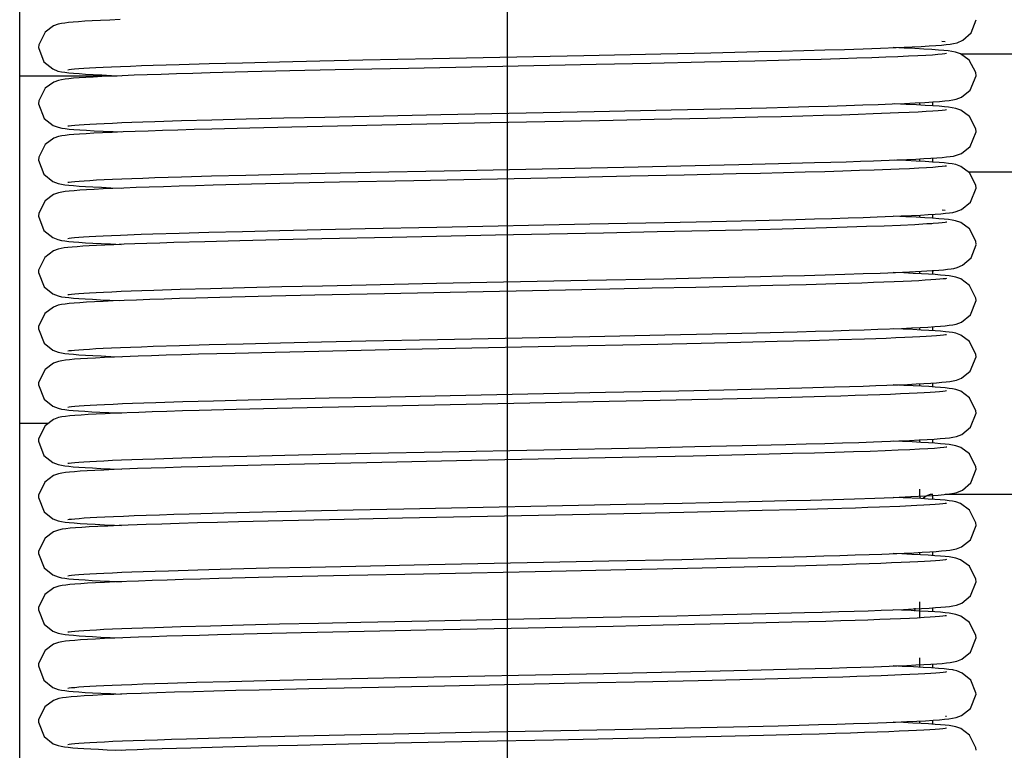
# Model space of a CAD drawing. Header units: millimetres. Extents: x 0 to 11890, y 0 to 8410.
# Tile 28 of 190: x 3694 to 3746, y 5564 to 5603. Entities that reach past the tile are written whole.
import ezdxf

# ---------------------------------------------------------------- set-up
doc = ezdxf.new("R2010")
doc.units = ezdxf.units.MM
doc.header["$LTSCALE"] = 653.95
doc.linetypes.add('CENTER', pattern=[0.6, 0.375, -0.075, 0.075, -0.075])
doc.layers.get('0').update_dxf_attribs({"linetype": 'CONTINUOUS'})
for name, color, linetype in [('304103000052DXF_CONTINUOUS_LINE', 7, 'CONTINUOUS'), ('304103000070DXF_CONTINUOUS_LINE', 7, 'CONTINUOUS'), ('304103000085DXF_CONTINUOUS_LINE', 7, 'CONTINUOUS'), ('304199000001_DXF_AXIS', 7, 'CONTINUOUS'), ('304199000001_DXF_DIMENSION', 7, 'CONTINUOUS'), ('304199000029DXF_CONTINUOUS_LINE', 7, 'CONTINUOUS'), ('501023000037DXF_CONTINUOUS_LINE', 7, 'CONTINUOUS')]:
    doc.layers.add(name, color=color, linetype=linetype)
doc.styles.get("Standard").update_dxf_attribs({"font": 'txt', "width": 0.7})
doc.dimstyles.new('DIMSTYLE_1', dxfattribs={"dimtxt": 100, "dimasz": 60, "dimexe": 5, "dimexo": 0.2, "dimgap": 2.5, "dimtad": 1, "dimdsep": 46, "dimtxsty": 'Standard', "dimblk": '_FILLED', "dimblk1": '_FILLED', "dimblk2": '_FILLED', "dimcen": 0.09, "dimclrt": 5, "dimazin": 2, "dimtp": 0.01, "dimtm": 0.01, "dimtfac": 1, "dimtofl": 0, "dimtmove": 0, "dimatfit": 3, "dimldrblk": '_FILLED', "dimfxl": 0, "dimtolj": 1, "dimarcsym": 0})

# ---------------------------------------------------------------- blocks, each defined once
blk = doc.blocks.new('_FILLED')
at = {"color": 0, "linetype": 'ByBlock'}
blk.add_solid([(0, 0), (-1, 0.16667), (-1, -0.16667)], dxfattribs=at)
blk = doc.blocks.new('*D32')
at = {"layer": '304199000001_DXF_DIMENSION', "color": 2, "linetype": 'Continuous'}
for p, q in [((3719.918, 6169.54), (3719.918, 5570.113)), ((4304.918, 5656.091), (4304.918, 6169.54)), ((3719.918, 6119.54), (4012.418, 6119.54)), ((4304.918, 6119.54), (4012.418, 6119.54))]:
    blk.add_line(p, q, dxfattribs=at)
at = {"layer": '304199000001_DXF_DIMENSION', "color": 2, "linetype": 'Continuous', "xscale": 60, "yscale": 60, "zscale": 60, "rotation": 180}
blk.add_blockref('_FILLED', (3719.918, 6119.54), dxfattribs=at)
at = {"layer": '304199000001_DXF_DIMENSION', "color": 2, "linetype": 'Continuous', "xscale": 60, "yscale": 60, "zscale": 60}
blk.add_blockref('_FILLED', (4304.918, 6119.54), dxfattribs=at)

msp = doc.modelspace()

# ---------------------------------------------------------------- linework, layer by layer
at = {"layer": '304103000052DXF_CONTINUOUS_LINE', "color": 9, "linetype": 'Continuous'}
for p, q in [((3693.918, 5600.082), (3699.121, 5600.082)), ((3695.441, 5581.541), (3693.918, 5581.541))]:
    msp.add_line(p, q, dxfattribs=at)
at = {"layer": '304103000070DXF_CONTINUOUS_LINE', "color": 7, "linetype": 'Continuous'}
msp.add_line((3693.918, 5464.091), (3693.918, 5721.956), dxfattribs=at)
at = {"layer": '304103000085DXF_CONTINUOUS_LINE', "color": 7, "linetype": 'Continuous'}
for p, q in [((3741.65, 5571.524), (3741.669, 5571.684)), ((3741.338, 5568.574), (3741.344, 5568.642)), ((3741.109, 5565.566), (3741.112, 5565.627))]:
    msp.add_line(p, q, dxfattribs=at)
at = {"layer": '304199000001_DXF_AXIS', "color": 7, "linetype": 'CENTER'}
msp.add_line((3719.918, 6756.042), (3719.918, 4816.605), dxfattribs=at)
at = {"layer": '304199000029DXF_CONTINUOUS_LINE', "color": 7, "linetype": 'Continuous'}
for p, q in [((3744.66, 5602.38), (3744.918, 5603.08)), ((3744.209, 5601.982), (3744.66, 5602.38)), ((3743.102, 5601.941), (3743.267, 5601.922)), ((3715.946, 5601.01), (3724.001, 5601.173)), ((3724.001, 5601.173), (3728.105, 5601.259)), ((3728.105, 5601.259), (3730.773, 5601.317)), ((3730.773, 5601.317), (3733.331, 5601.377)), ((3741.09, 5601.566), (3740.495, 5601.591)), ((3700.405, 5600.63), (3701.029, 5600.651)), ((3701.029, 5600.651), (3702.424, 5600.695)), ((3702.424, 5600.695), (3704.014, 5600.74)), ((3704.014, 5600.74), (3705.798, 5600.787)), ((3705.798, 5600.787), (3707.769, 5600.834)), ((3707.769, 5600.834), (3709.916, 5600.883)), ((3709.916, 5600.883), (3712.224, 5600.933)), ((3712.224, 5600.933), (3715.946, 5601.01)), ((3727.581, 5600.748), (3724.667, 5600.687)), ((3730.431, 5600.81), (3727.581, 5600.748)), ((3733.129, 5600.872), (3730.431, 5600.81)), ((3698.806, 5600.113), (3699.337, 5600.091)), ((3706.091, 5600.294), (3704.071, 5600.242)), ((3708.32, 5600.347), (3706.091, 5600.294)), ((3710.736, 5600.401), (3708.32, 5600.347)), ((3714.656, 5600.484), (3710.736, 5600.401)), ((3744.918, 5600.091), (3744.902, 5600.264)), ((3712.561, 5597.94), (3716.377, 5598.019)), ((3716.377, 5598.019), (3724.562, 5598.185)), ((3724.562, 5598.185), (3728.655, 5598.271)), ((3728.655, 5598.271), (3731.275, 5598.329)), ((3731.275, 5598.329), (3733.743, 5598.387)), ((3740.789, 5598.104), (3739.431, 5598.052)), ((3700.489, 5597.633), (3701.126, 5597.655)), ((3701.126, 5597.655), (3702.548, 5597.699)), ((3702.548, 5597.699), (3704.169, 5597.744)), ((3704.169, 5597.744), (3705.989, 5597.791)), ((3705.989, 5597.791), (3708.001, 5597.84)), ((3708.001, 5597.84), (3710.196, 5597.889)), ((3710.196, 5597.889), (3712.561, 5597.94)), ((3714.794, 5597.487), (3710.859, 5597.404)), ((3727.752, 5597.751), (3724.834, 5597.69)), ((3730.6, 5597.814), (3727.752, 5597.751)), ((3733.281, 5597.876), (3730.6, 5597.814)), ((3698.901, 5597.109), (3699.34, 5597.091)), ((3706.189, 5597.297), (3704.156, 5597.244)), ((3708.431, 5597.35), (3706.189, 5597.297)), ((3710.859, 5597.404), (3708.431, 5597.35)), ((3744.918, 5597.091), (3744.904, 5597.253)), ((3732.265, 5595.352), (3734.389, 5595.403)), ((3734.389, 5595.403), (3736.3, 5595.454)), ((3739.452, 5595.551), (3740.689, 5595.598)), ((3707.989, 5594.839), (3710.212, 5594.89)), ((3710.212, 5594.89), (3712.632, 5594.942)), ((3712.632, 5594.942), (3716.556, 5595.023)), ((3716.556, 5595.023), (3726.132, 5595.217)), ((3726.132, 5595.217), (3729.942, 5595.299)), ((3729.942, 5595.299), (3732.265, 5595.352)), ((3740.824, 5595.105), (3739.488, 5595.054)), ((3700.49, 5594.633), (3701.126, 5594.655)), ((3701.126, 5594.655), (3702.542, 5594.699)), ((3702.542, 5594.699), (3704.155, 5594.744)), ((3704.155, 5594.744), (3705.97, 5594.791)), ((3705.97, 5594.791), (3707.989, 5594.839)), ((3708.543, 5594.352), (3706.289, 5594.299)), ((3710.982, 5594.407), (3708.543, 5594.352)), ((3714.935, 5594.49), (3710.982, 5594.407)), ((3722.066, 5594.634), (3714.935, 5594.49)), ((3726.469, 5594.724), (3722.066, 5594.634)), ((3729.362, 5594.786), (3726.469, 5594.724)), ((3732.13, 5594.849), (3729.362, 5594.786)), ((3698.784, 5594.114), (3699.338, 5594.091)), ((3706.289, 5594.299), (3704.242, 5594.247)), ((3744.627, 5593.337), (3744.918, 5594.091)), ((3744.918, 5594.091), (3744.904, 5594.254)), ((3744.142, 5592.946), (3744.627, 5593.337)), ((3743.116, 5592.939), (3743.275, 5592.921)), ((3724.322, 5592.18), (3728.31, 5592.263)), ((3728.31, 5592.263), (3730.822, 5592.318)), ((3730.822, 5592.318), (3733.169, 5592.373)), ((3733.169, 5592.373), (3735.316, 5592.427)), ((3738.906, 5592.533), (3739.645, 5592.558)), ((3739.645, 5592.558), (3740.928, 5592.608)), ((3741.169, 5592.562), (3740.544, 5592.589)), ((3702.419, 5591.695), (3704.01, 5591.74)), ((3704.01, 5591.74), (3705.801, 5591.787)), ((3705.801, 5591.787), (3707.79, 5591.835)), ((3707.79, 5591.835), (3709.973, 5591.884)), ((3709.973, 5591.884), (3712.34, 5591.936)), ((3712.34, 5591.936), (3716.172, 5592.015)), ((3716.172, 5592.015), (3724.322, 5592.18)), ((3727.912, 5591.755), (3725.055, 5591.695)), ((3730.683, 5591.815), (3727.912, 5591.755)), ((3733.322, 5591.877), (3730.683, 5591.815)), ((3742.635, 5592.202), (3742.553, 5592.196)), ((3699.292, 5591.588), (3700.399, 5591.63)), ((3700.399, 5591.63), (3701.024, 5591.651)), ((3701.024, 5591.651), (3702.419, 5591.695)), ((3703.79, 5591.234), (3702.138, 5591.187)), ((3705.659, 5591.283), (3703.79, 5591.234)), ((3707.74, 5591.334), (3705.659, 5591.283)), ((3710.024, 5591.386), (3707.74, 5591.334)), ((3713.789, 5591.466), (3710.024, 5591.386)), ((3744.918, 5591.091), (3744.904, 5591.255)), ((3698.768, 5591.114), (3699.338, 5591.091)), ((3744.656, 5590.375), (3744.918, 5591.074)), ((3744.198, 5589.975), (3744.656, 5590.375)), ((3716.14, 5589.014), (3724.19, 5589.177)), ((3724.19, 5589.177), (3728.262, 5589.262)), ((3728.262, 5589.262), (3730.899, 5589.32)), ((3730.899, 5589.32), (3733.421, 5589.379)), ((3738.899, 5589.533), (3739.802, 5589.564)), ((3740.549, 5589.094), (3739.445, 5589.052)), ((3741.066, 5589.567), (3740.497, 5589.591)), ((3741.032, 5589.114), (3740.549, 5589.094)), ((3700.437, 5588.631), (3701.068, 5588.653)), ((3701.068, 5588.653), (3702.479, 5588.697)), ((3702.479, 5588.697), (3704.091, 5588.742)), ((3704.091, 5588.742), (3705.899, 5588.789)), ((3705.899, 5588.789), (3707.896, 5588.837)), ((3707.896, 5588.837), (3710.067, 5588.886)), ((3710.067, 5588.886), (3712.397, 5588.937)), ((3712.397, 5588.937), (3716.14, 5589.014)), ((3718.633, 5588.565), (3713.373, 5588.457)), ((3723.903, 5588.671), (3718.633, 5588.565)), ((3727.648, 5588.749), (3723.903, 5588.671)), ((3729.973, 5588.799), (3727.648, 5588.749)), ((3732.124, 5588.849), (3729.973, 5588.799)), ((3734.087, 5588.896), (3732.124, 5588.849)), ((3735.858, 5588.942), (3734.087, 5588.896)), ((3737.436, 5588.987), (3735.858, 5588.942)), ((3738.822, 5589.031), (3737.436, 5588.987)), ((3739.445, 5589.052), (3738.822, 5589.031)), ((3705.235, 5588.273), (3703.317, 5588.221)), ((3707.355, 5588.325), (3705.235, 5588.273)), ((3709.653, 5588.377), (3707.355, 5588.325)), ((3713.373, 5588.457), (3709.653, 5588.377)), ((3738.952, 5586.534), (3739.68, 5586.56)), ((3739.68, 5586.56), (3740.938, 5586.609)), ((3741.039, 5586.568), (3740.497, 5586.591)), ((3710.006, 5585.885), (3712.371, 5585.936)), ((3712.371, 5585.936), (3716.194, 5586.016)), ((3716.194, 5586.016), (3724.332, 5586.18)), ((3724.332, 5586.18), (3728.328, 5586.264)), ((3728.328, 5586.264), (3730.853, 5586.319)), ((3730.853, 5586.319), (3733.216, 5586.374)), ((3733.216, 5586.374), (3735.374, 5586.429)), ((3736.061, 5585.948), (3734.318, 5585.902)), ((3737.609, 5585.992), (3736.061, 5585.948)), ((3738.965, 5586.035), (3737.609, 5585.992)), ((3700.408, 5585.63), (3701.034, 5585.652)), ((3701.034, 5585.652), (3702.433, 5585.695)), ((3702.433, 5585.695), (3704.031, 5585.741)), ((3704.031, 5585.741), (3705.827, 5585.787)), ((3705.827, 5585.787), (3707.82, 5585.835)), ((3707.82, 5585.835), (3710.006, 5585.885)), ((3713.629, 5585.463), (3709.871, 5585.382)), ((3718.927, 5585.571), (3713.629, 5585.463)), ((3724.21, 5585.678), (3718.927, 5585.571)), ((3727.945, 5585.755), (3724.21, 5585.678)), ((3730.252, 5585.806), (3727.945, 5585.755)), ((3732.381, 5585.855), (3730.252, 5585.806)), ((3734.318, 5585.902), (3732.381, 5585.855)), ((3698.778, 5585.114), (3699.339, 5585.091)), ((3700.238, 5585.125), (3698.98, 5585.076)), ((3705.401, 5585.277), (3703.458, 5585.225)), ((3707.547, 5585.329), (3705.401, 5585.277)), ((3709.871, 5585.382), (3707.547, 5585.329)), ((3744.918, 5585.091), (3744.91, 5585.216)), ((3729.071, 5583.28), (3731.469, 5583.333)), ((3731.469, 5583.333), (3733.66, 5583.385)), ((3733.66, 5583.385), (3735.632, 5583.436)), ((3735.632, 5583.436), (3737.377, 5583.485)), ((3739.569, 5583.556), (3740.754, 5583.601)), ((3741.068, 5583.567), (3740.497, 5583.591)), ((3704.257, 5582.747), (3706.103, 5582.794)), ((3706.103, 5582.794), (3708.16, 5582.843)), ((3708.16, 5582.843), (3710.427, 5582.894)), ((3710.427, 5582.894), (3712.892, 5582.947)), ((3712.892, 5582.947), (3716.87, 5583.029)), ((3716.87, 5583.029), (3725.159, 5583.197)), ((3725.159, 5583.197), (3729.071, 5583.28)), ((3730.617, 5582.814), (3728.069, 5582.758)), ((3732.961, 5582.868), (3730.617, 5582.814)), ((3735.062, 5582.921), (3732.961, 5582.868)), ((3736.897, 5582.971), (3735.062, 5582.921)), ((3700.537, 5582.635), (3701.181, 5582.656)), ((3701.181, 5582.656), (3702.618, 5582.701)), ((3702.618, 5582.701), (3704.257, 5582.747)), ((3705.459, 5582.278), (3703.493, 5582.226)), ((3707.651, 5582.332), (3705.459, 5582.278)), ((3710.057, 5582.386), (3707.651, 5582.332)), ((3712.652, 5582.442), (3710.057, 5582.386)), ((3725.359, 5582.701), (3712.652, 5582.442)), ((3728.069, 5582.758), (3725.359, 5582.701)), ((3700.269, 5582.126), (3699.013, 5582.077)), ((3716.45, 5580.021), (3727.292, 5580.241)), ((3727.292, 5580.241), (3729.929, 5580.298)), ((3729.929, 5580.298), (3732.445, 5580.356)), ((3732.445, 5580.356), (3734.776, 5580.413)), ((3739.454, 5580.552), (3740.807, 5580.603)), ((3741.006, 5580.57), (3740.495, 5580.591)), ((3700.486, 5579.633), (3701.126, 5579.655)), ((3701.126, 5579.655), (3702.558, 5579.699)), ((3702.558, 5579.699), (3704.191, 5579.745)), ((3704.191, 5579.745), (3706.025, 5579.792)), ((3706.025, 5579.792), (3708.052, 5579.841)), ((3708.052, 5579.841), (3710.261, 5579.891)), ((3710.261, 5579.891), (3712.635, 5579.942)), ((3712.635, 5579.942), (3716.45, 5580.021)), ((3726.938, 5579.734), (3722.46, 5579.642)), ((3729.835, 5579.796), (3726.938, 5579.734)), ((3732.589, 5579.86), (3729.835, 5579.796)), ((3698.747, 5579.115), (3699.339, 5579.091)), ((3700.208, 5579.124), (3698.953, 5579.075)), ((3700.923, 5579.149), (3700.208, 5579.124)), ((3705.357, 5579.276), (3703.414, 5579.224)), ((3707.517, 5579.328), (3705.357, 5579.276)), ((3709.882, 5579.382), (3707.517, 5579.328)), ((3712.435, 5579.438), (3709.882, 5579.382)), ((3744.918, 5579.091), (3744.909, 5579.22)), ((3744.646, 5578.361), (3744.918, 5579.091)), ((3744.189, 5577.97), (3744.646, 5578.361)), ((3741.037, 5577.568), (3740.499, 5577.591)), ((3741.981, 5577.523), (3741.037, 5577.568)), ((3714.399, 5576.979), (3726.269, 5577.22)), ((3726.269, 5577.22), (3729.256, 5577.284)), ((3729.256, 5577.284), (3732.133, 5577.349)), ((3738.488, 5577.02), (3737.012, 5576.975)), ((3739.154, 5577.042), (3738.488, 5577.02)), ((3739.771, 5577.064), (3739.154, 5577.042)), ((3740.861, 5577.107), (3739.771, 5577.064)), ((3741.757, 5577.149), (3740.861, 5577.107)), ((3702.962, 5576.711), (3704.798, 5576.761)), ((3704.798, 5576.761), (3706.875, 5576.813)), ((3706.875, 5576.813), (3709.181, 5576.867)), ((3709.181, 5576.867), (3711.698, 5576.922)), ((3714.329, 5576.477), (3710.448, 5576.395)), ((3711.698, 5576.922), (3714.399, 5576.979)), ((3723.394, 5576.661), (3714.329, 5576.477)), ((3727.045, 5576.736), (3723.394, 5576.661)), ((3729.34, 5576.786), (3727.045, 5576.736)), ((3731.501, 5576.834), (3729.34, 5576.786)), ((3733.51, 5576.882), (3731.501, 5576.834)), ((3735.35, 5576.929), (3733.51, 5576.882)), ((3737.012, 5576.975), (3735.35, 5576.929)), ((3698.979, 5576.105), (3699.341, 5576.091)), ((3700.661, 5576.14), (3699.223, 5576.086)), ((3707.951, 5576.339), (3705.579, 5576.281)), ((3710.448, 5576.395), (3707.951, 5576.339)), ((3731.638, 5574.337), (3733.858, 5574.39)), ((3733.858, 5574.39), (3735.871, 5574.442)), ((3739.212, 5574.543), (3739.898, 5574.568)), ((3739.898, 5574.568), (3741.092, 5574.616)), ((3740.966, 5574.571), (3740.497, 5574.591)), ((3707.202, 5573.821), (3709.421, 5573.872)), ((3709.421, 5573.872), (3711.836, 5573.925)), ((3711.836, 5573.925), (3715.745, 5574.006)), ((3715.745, 5574.006), (3725.344, 5574.201)), ((3725.344, 5574.201), (3729.233, 5574.283)), ((3729.233, 5574.283), (3731.638, 5574.337)), ((3733.277, 5573.876), (3731.101, 5573.825)), ((3735.249, 5573.926), (3733.277, 5573.876)), ((3737.004, 5573.974), (3735.249, 5573.926)), ((3701.853, 5573.678), (3703.417, 5573.724)), ((3703.417, 5573.724), (3705.199, 5573.771)), ((3705.199, 5573.771), (3707.202, 5573.821)), ((3708.986, 5573.362), (3706.659, 5573.308)), ((3711.481, 5573.417), (3708.986, 5573.362)), ((3715.448, 5573.5), (3711.481, 5573.417)), ((3722.27, 5573.638), (3715.448, 5573.5)), ((3726.238, 5573.719), (3722.27, 5573.638)), ((3728.745, 5573.773), (3726.238, 5573.719)), ((3731.101, 5573.825), (3728.745, 5573.773)), ((3700.256, 5573.125), (3698.987, 5573.076)), ((3706.659, 5573.308), (3704.533, 5573.254)), ((3744.918, 5573.091), (3744.909, 5573.222)), ((3725.029, 5571.194), (3728.957, 5571.277)), ((3728.957, 5571.277), (3731.422, 5571.332)), ((3731.422, 5571.332), (3733.706, 5571.386)), ((3733.706, 5571.386), (3735.773, 5571.44)), ((3740.936, 5571.573), (3740.497, 5571.591)), ((3701.119, 5570.654), (3702.518, 5570.698)), ((3702.518, 5570.698), (3704.095, 5570.742)), ((3704.095, 5570.742), (3705.847, 5570.788)), ((3705.847, 5570.788), (3707.771, 5570.834)), ((3707.771, 5570.834), (3709.861, 5570.882)), ((3709.861, 5570.882), (3712.108, 5570.931)), ((3712.108, 5570.931), (3715.746, 5571.006)), ((3725.563, 5570.705), (3715.592, 5570.503)), ((3715.746, 5571.006), (3725.029, 5571.194)), ((3728.237, 5570.762), (3725.563, 5570.705)), ((3730.738, 5570.817), (3728.237, 5570.762)), ((3733.031, 5570.87), (3730.738, 5570.817)), ((3735.091, 5570.922), (3733.031, 5570.87)), ((3736.902, 5570.971), (3735.091, 5570.922)), ((3739.791, 5571.065), (3739.157, 5571.042)), ((3740.893, 5571.108), (3739.791, 5571.065)), ((3700.486, 5570.633), (3701.119, 5570.654)), ((3706.588, 5570.306), (3704.475, 5570.253)), ((3708.929, 5570.361), (3706.588, 5570.306)), ((3711.477, 5570.417), (3708.929, 5570.361)), ((3715.592, 5570.503), (3711.477, 5570.417)), ((3744.918, 5570.091), (3744.909, 5570.219)), ((3698.746, 5570.115), (3699.34, 5570.091)), ((3700.251, 5570.125), (3698.989, 5570.076)), ((3744.622, 5569.331), (3744.918, 5570.091)), ((3739.475, 5568.552), (3740.701, 5568.599)), ((3714.186, 5567.974), (3725.052, 5568.195)), ((3725.052, 5568.195), (3728.903, 5568.276)), ((3728.903, 5568.276), (3731.274, 5568.329)), ((3731.274, 5568.329), (3733.462, 5568.38)), ((3733.462, 5568.38), (3735.448, 5568.431)), ((3735.448, 5568.431), (3737.223, 5568.48)), ((3740.952, 5568.111), (3739.863, 5568.067)), ((3740.975, 5568.571), (3740.494, 5568.591)), ((3741.828, 5568.153), (3740.952, 5568.111)), ((3743.899, 5568.331), (3743.743, 5568.369)), ((3701.815, 5567.677), (3703.354, 5567.722)), ((3703.354, 5567.722), (3705.104, 5567.769)), ((3705.104, 5567.769), (3707.069, 5567.818)), ((3707.069, 5567.818), (3709.25, 5567.868)), ((3709.25, 5567.868), (3711.635, 5567.921)), ((3711.635, 5567.921), (3714.186, 5567.974)), ((3723.759, 5567.668), (3716.574, 5567.523)), ((3727.686, 5567.75), (3723.759, 5567.668)), ((3730.095, 5567.802), (3727.686, 5567.75)), ((3732.321, 5567.853), (3730.095, 5567.802)), ((3734.354, 5567.903), (3732.321, 5567.853)), ((3736.188, 5567.951), (3734.354, 5567.903)), ((3737.819, 5567.999), (3736.188, 5567.951)), ((3739.863, 5568.067), (3739.236, 5568.045)), ((3698.755, 5567.115), (3699.34, 5567.091)), ((3709.33, 5567.37), (3706.682, 5567.309)), ((3712.158, 5567.432), (3709.33, 5567.37)), ((3716.574, 5567.523), (3712.158, 5567.432)), ((3744.616, 5566.325), (3744.918, 5567.091)), ((3739.206, 5565.543), (3740.63, 5565.596)), ((3741.052, 5565.568), (3740.498, 5565.591)), ((3741.552, 5565.545), (3741.052, 5565.568)), ((3741.998, 5565.522), (3741.552, 5565.545)), ((3743.284, 5565.92), (3743.353, 5565.909)), ((3711.231, 5564.912), (3713.833, 5564.967)), ((3726.618, 5565.227), (3729.378, 5565.286)), ((3729.378, 5565.286), (3731.98, 5565.345)), ((3731.98, 5565.345), (3734.373, 5565.403)), ((3735.617, 5564.936), (3733.58, 5564.883)), ((3741.311, 5565.127), (3740.815, 5565.105)), ((3741.749, 5565.149), (3741.311, 5565.127)), ((3702.805, 5564.706), (3704.576, 5564.755)), ((3704.576, 5564.755), (3706.579, 5564.806)), ((3706.579, 5564.806), (3708.804, 5564.858)), ((3712.122, 5564.431), (3708.726, 5564.356)), ((3708.804, 5564.858), (3711.231, 5564.912)), ((3726.351, 5564.722), (3722.377, 5564.64)), ((3728.907, 5564.776), (3726.351, 5564.722)), ((3731.331, 5564.83), (3728.907, 5564.776)), ((3733.58, 5564.883), (3731.331, 5564.83)), ((3701.509, 5564.168), (3700.817, 5564.145)), ((3703.038, 5564.213), (3701.509, 5564.168)), ((3704.755, 5564.26), (3703.038, 5564.213)), ((3706.655, 5564.308), (3704.755, 5564.26)), ((3708.726, 5564.356), (3706.655, 5564.308)), ((3744.918, 5564.091), (3744.91, 5564.218))]:
    msp.add_line(p, q, dxfattribs=at)
for points in [[(3699.284, 5603.089), (3698.727, 5603.065), (3698.227, 5603.042), (3697.782, 5603.019), (3697.392, 5602.996), (3697.055, 5602.974), (3696.768, 5602.952), (3696.526, 5602.929), (3696.321, 5602.906), (3696.146, 5602.879), (3695.975, 5602.842), (3695.723, 5602.75), (3695.275, 5602.419), (3694.93, 5601.746), (3694.918, 5601.591)], [(3741.505, 5601.634), (3741.988, 5601.659), (3742.411, 5601.683)], [(3742.411, 5601.683), (3742.775, 5601.707), (3743.081, 5601.731), (3743.334, 5601.755), (3743.541, 5601.779), (3743.72, 5601.808), (3743.909, 5601.854), (3744.209, 5601.982)], [(3694.918, 5601.591), (3695.212, 5600.834), (3695.68, 5600.453), (3695.96, 5600.344), (3696.144, 5600.303), (3696.326, 5600.275), (3696.535, 5600.251), (3696.786, 5600.228), (3697.084, 5600.205), (3697.433, 5600.183), (3697.836, 5600.16), (3698.293, 5600.136), (3698.806, 5600.113)], [(3733.331, 5601.377), (3734.553, 5601.408), (3735.727, 5601.438), (3736.848, 5601.469), (3737.908, 5601.501), (3738.901, 5601.533), (3739.82, 5601.565), (3740.659, 5601.597), (3741.505, 5601.634)], [(3743.348, 5601.272), (3743.264, 5601.259), (3743.11, 5601.241), (3742.889, 5601.221), (3742.602, 5601.199), (3742.246, 5601.176), (3741.821, 5601.152), (3741.324, 5601.128), (3740.752, 5601.102)], [(3744.902, 5600.264), (3744.552, 5600.929), (3744.092, 5601.26), (3743.824, 5601.351), (3743.637, 5601.388), (3743.44, 5601.415), (3743.203, 5601.44), (3742.913, 5601.464), (3742.562, 5601.489), (3742.144, 5601.514), (3741.654, 5601.54), (3741.09, 5601.566)], [(3698.816, 5600.568), (3699.299, 5600.588), (3699.829, 5600.609), (3700.405, 5600.63)], [(3724.667, 5600.687), (3718.849, 5600.569), (3714.656, 5600.484)], [(3736.653, 5600.964), (3735.562, 5600.934), (3734.385, 5600.904), (3733.129, 5600.872)], [(3739.371, 5601.049), (3738.555, 5601.022), (3737.65, 5600.993), (3736.653, 5600.964)], [(3740.752, 5601.102), (3740.102, 5601.076), (3739.371, 5601.049)], [(3696.486, 5600.409), (3696.553, 5600.42), (3696.675, 5600.435), (3696.849, 5600.452), (3697.067, 5600.47), (3697.33, 5600.489), (3697.635, 5600.508), (3697.984, 5600.528), (3698.378, 5600.547), (3698.816, 5600.568)], [(3700.714, 5600.141), (3700.022, 5600.117), (3699.389, 5600.093), (3698.816, 5600.069)], [(3704.071, 5600.242), (3703.145, 5600.217), (3702.276, 5600.191), (3701.465, 5600.166), (3700.714, 5600.141)], [(3698.816, 5600.069), (3698.3, 5600.046), (3697.842, 5600.022), (3697.439, 5599.999), (3697.091, 5599.976), (3696.794, 5599.954), (3696.545, 5599.931), (3696.335, 5599.907), (3696.156, 5599.881), (3695.982, 5599.843), (3695.731, 5599.754), (3695.281, 5599.426), (3694.931, 5598.752), (3694.918, 5598.591)], [(3741.099, 5598.616), (3741.68, 5598.643), (3742.183, 5598.67), (3742.611, 5598.696), (3742.966, 5598.721), (3743.254, 5598.747), (3743.485, 5598.772), (3743.677, 5598.8), (3743.867, 5598.841), (3744.148, 5598.949), (3744.613, 5599.321), (3744.918, 5600.091)], [(3694.918, 5598.591), (3695.225, 5597.818), (3695.696, 5597.445), (3695.971, 5597.341), (3696.157, 5597.301), (3696.342, 5597.273), (3696.556, 5597.249), (3696.813, 5597.226), (3697.119, 5597.203), (3697.478, 5597.18), (3697.894, 5597.156), (3698.368, 5597.133), (3698.901, 5597.109)], [(3737.033, 5598.475), (3737.997, 5598.504), (3738.888, 5598.532), (3739.703, 5598.56)], [(3739.703, 5598.56), (3740.441, 5598.588), (3741.099, 5598.616)], [(3744.904, 5597.253), (3744.566, 5597.914), (3744.109, 5598.252), (3743.836, 5598.348), (3743.65, 5598.386), (3743.458, 5598.413), (3743.229, 5598.437), (3742.949, 5598.461), (3742.612, 5598.486), (3742.209, 5598.51), (3741.738, 5598.536), (3741.194, 5598.561), (3740.575, 5598.588)], [(3739.431, 5598.052), (3738.628, 5598.024), (3737.739, 5597.996), (3736.759, 5597.967), (3735.686, 5597.938), (3734.524, 5597.907), (3733.281, 5597.876)], [(3733.743, 5598.387), (3734.9, 5598.417), (3735.999, 5598.446), (3737.033, 5598.475)], [(3743.348, 5598.272), (3743.265, 5598.259), (3743.113, 5598.242), (3742.895, 5598.222), (3742.611, 5598.2), (3742.261, 5598.177), (3741.842, 5598.153), (3741.352, 5598.129), (3740.789, 5598.104)], [(3696.487, 5597.41), (3696.557, 5597.42), (3696.683, 5597.436), (3696.861, 5597.453), (3697.084, 5597.471), (3697.352, 5597.49), (3697.663, 5597.51), (3698.02, 5597.529), (3698.421, 5597.549), (3698.868, 5597.57)], [(3698.868, 5597.57), (3699.361, 5597.591), (3699.901, 5597.612), (3700.489, 5597.633)], [(3724.834, 5597.69), (3719.002, 5597.572), (3714.794, 5597.487)], [(3698.853, 5597.071), (3698.331, 5597.047), (3697.867, 5597.024), (3697.459, 5597), (3697.105, 5596.978), (3696.804, 5596.955), (3696.552, 5596.932), (3696.341, 5596.908), (3696.159, 5596.881), (3695.983, 5596.844), (3695.73, 5596.753), (3695.28, 5596.425), (3694.931, 5595.752), (3694.918, 5595.591)], [(3700.77, 5597.143), (3700.072, 5597.119), (3699.433, 5597.095), (3698.853, 5597.071)], [(3704.156, 5597.244), (3703.222, 5597.219), (3702.346, 5597.193), (3701.529, 5597.168), (3700.77, 5597.143)], [(3740.689, 5595.598), (3741.224, 5595.621), (3741.704, 5595.644), (3742.132, 5595.667), (3742.507, 5595.689), (3742.832, 5595.711), (3743.108, 5595.733), (3743.342, 5595.756), (3743.541, 5595.779), (3743.713, 5595.807), (3743.885, 5595.847), (3744.15, 5595.95), (3744.615, 5596.323), (3744.918, 5597.091)], [(3694.918, 5595.591), (3695.213, 5594.833), (3695.681, 5594.452), (3695.961, 5594.344), (3696.145, 5594.303), (3696.327, 5594.275), (3696.536, 5594.251), (3696.785, 5594.228), (3697.081, 5594.206), (3697.428, 5594.183), (3697.827, 5594.16), (3698.279, 5594.137), (3698.784, 5594.114)], [(3736.3, 5595.454), (3737.173, 5595.479), (3737.989, 5595.503), (3738.749, 5595.528), (3739.452, 5595.551)], [(3744.904, 5594.254), (3744.565, 5594.916), (3744.106, 5595.253), (3743.835, 5595.348), (3743.649, 5595.386), (3743.456, 5595.413), (3743.226, 5595.438), (3742.945, 5595.462), (3742.606, 5595.486), (3742.202, 5595.511), (3741.728, 5595.536), (3741.182, 5595.562), (3740.56, 5595.588)], [(3739.488, 5595.054), (3738.698, 5595.027), (3737.824, 5594.999), (3736.86, 5594.97), (3735.805, 5594.941), (3734.66, 5594.911), (3733.431, 5594.88), (3732.13, 5594.849)], [(3743.349, 5595.272), (3743.266, 5595.259), (3743.115, 5595.242), (3742.9, 5595.222), (3742.621, 5595.201), (3742.275, 5595.178), (3741.862, 5595.154), (3741.379, 5595.13), (3740.824, 5595.105)], [(3696.487, 5594.409), (3696.557, 5594.42), (3696.682, 5594.436), (3696.859, 5594.453), (3697.082, 5594.471), (3697.35, 5594.49), (3697.662, 5594.51), (3698.019, 5594.529), (3698.42, 5594.549), (3698.868, 5594.57)], [(3698.868, 5594.57), (3699.361, 5594.591), (3699.902, 5594.612), (3700.49, 5594.633)], [(3698.891, 5594.072), (3698.364, 5594.049), (3697.894, 5594.025), (3697.48, 5594.002), (3697.122, 5593.979), (3696.816, 5593.956), (3696.56, 5593.933), (3696.347, 5593.909), (3696.163, 5593.882), (3695.984, 5593.844), (3695.729, 5593.753), (3695.278, 5593.423), (3694.931, 5592.751), (3694.918, 5592.591)], [(3700.829, 5594.145), (3700.124, 5594.121), (3699.478, 5594.096), (3698.891, 5594.072)], [(3704.242, 5594.247), (3703.302, 5594.221), (3702.419, 5594.195), (3701.594, 5594.17), (3700.829, 5594.145)], [(3740.928, 5592.608), (3741.473, 5592.633), (3741.954, 5592.657), (3742.374, 5592.681), (3742.735, 5592.704), (3743.04, 5592.727), (3743.294, 5592.751), (3743.506, 5592.775), (3743.686, 5592.802), (3743.864, 5592.841), (3744.142, 5592.946)], [(3694.918, 5592.591), (3695.212, 5591.834), (3695.68, 5591.453), (3695.96, 5591.344), (3696.144, 5591.303), (3696.326, 5591.275), (3696.534, 5591.251), (3696.782, 5591.229), (3697.076, 5591.206), (3697.42, 5591.183), (3697.817, 5591.161), (3698.266, 5591.138), (3698.768, 5591.114)], [(3735.316, 5592.427), (3736.306, 5592.454), (3737.235, 5592.481), (3738.103, 5592.507), (3738.906, 5592.533)], [(3744.904, 5591.255), (3744.563, 5591.918), (3744.104, 5592.254), (3743.833, 5592.349), (3743.647, 5592.386), (3743.454, 5592.413), (3743.223, 5592.438), (3742.94, 5592.462), (3742.6, 5592.486), (3742.194, 5592.511), (3741.718, 5592.537), (3741.169, 5592.562)], [(3743.356, 5592.274), (3743.347, 5592.272), (3743.269, 5592.26), (3743.121, 5592.243), (3742.91, 5592.223), (3742.635, 5592.202)], [(3739.076, 5592.039), (3738.048, 5592.006), (3736.951, 5591.973), (3735.793, 5591.94), (3734.582, 5591.909), (3733.322, 5591.877)], [(3740.888, 5592.108), (3740.026, 5592.073), (3739.076, 5592.039)], [(3742.554, 5592.196), (3742.303, 5592.18), (3741.651, 5592.144), (3740.888, 5592.108)], [(3696.486, 5591.409), (3696.551, 5591.42), (3696.673, 5591.434), (3696.845, 5591.452), (3697.063, 5591.47), (3697.324, 5591.488), (3697.629, 5591.508), (3697.977, 5591.527), (3698.37, 5591.547), (3698.808, 5591.567), (3699.292, 5591.588)], [(3702.138, 5591.187), (3701.394, 5591.164), (3700.704, 5591.141)], [(3725.055, 5591.695), (3719.293, 5591.578), (3713.789, 5591.466)], [(3698.946, 5591.075), (3698.46, 5591.053), (3698.022, 5591.032), (3697.63, 5591.011), (3697.284, 5590.99), (3696.98, 5590.969), (3696.716, 5590.947), (3696.489, 5590.925), (3696.298, 5590.902), (3696.133, 5590.877), (3695.967, 5590.84), (3695.714, 5590.746), (3695.256, 5590.399), (3694.926, 5589.712), (3694.918, 5589.591)], [(3700.704, 5591.141), (3700.067, 5591.119), (3699.481, 5591.096), (3698.946, 5591.075)], [(3739.802, 5589.564), (3740.627, 5589.596), (3741.367, 5589.628), (3742.019, 5589.661), (3742.578, 5589.694), (3742.672, 5589.7)], [(3742.672, 5589.7), (3742.942, 5589.72), (3743.192, 5589.741), (3743.405, 5589.763), (3743.585, 5589.786), (3743.744, 5589.813), (3743.914, 5589.855), (3744.198, 5589.975)], [(3694.918, 5589.591), (3695.221, 5588.823), (3695.692, 5588.447), (3695.969, 5588.342), (3696.154, 5588.301), (3696.336, 5588.274), (3696.544, 5588.25), (3696.789, 5588.228), (3697.078, 5588.206), (3697.414, 5588.184), (3697.799, 5588.162), (3698.235, 5588.139), (3698.723, 5588.116), (3699.264, 5588.094)], [(3733.421, 5589.379), (3734.624, 5589.409), (3735.779, 5589.44), (3736.881, 5589.47), (3737.923, 5589.501), (3738.899, 5589.533)], [(3743.351, 5589.272), (3743.285, 5589.262), (3743.162, 5589.247), (3742.991, 5589.23), (3742.775, 5589.212), (3742.514, 5589.193), (3742.21, 5589.174), (3741.862, 5589.154), (3741.47, 5589.135), (3741.032, 5589.114)], [(3744.918, 5588.091), (3744.909, 5588.218), (3744.575, 5588.904), (3744.103, 5589.254), (3743.845, 5589.346), (3743.671, 5589.382), (3743.491, 5589.409), (3743.279, 5589.432), (3743.028, 5589.455), (3742.734, 5589.477), (3742.393, 5589.499), (3742.003, 5589.522), (3741.561, 5589.544), (3741.066, 5589.567)], [(3696.486, 5588.409), (3696.554, 5588.42), (3696.678, 5588.435), (3696.853, 5588.452), (3697.073, 5588.47), (3697.337, 5588.489), (3697.644, 5588.509), (3697.996, 5588.528), (3698.392, 5588.548), (3698.833, 5588.568)], [(3698.833, 5588.568), (3699.321, 5588.589), (3699.855, 5588.61), (3700.437, 5588.631)], [(3698.908, 5588.073), (3698.377, 5588.049), (3697.904, 5588.026), (3697.488, 5588.002), (3697.126, 5587.979), (3696.816, 5587.956), (3696.556, 5587.932), (3696.34, 5587.908), (3696.156, 5587.881), (3695.976, 5587.842), (3695.717, 5587.747), (3695.262, 5587.406), (3694.926, 5586.716), (3694.918, 5586.591)], [(3700.851, 5588.146), (3700.145, 5588.121), (3699.497, 5588.097), (3698.908, 5588.073)], [(3703.317, 5588.221), (3702.438, 5588.196), (3701.616, 5588.171), (3700.851, 5588.146)], [(3740.938, 5586.609), (3741.471, 5586.633), (3741.944, 5586.657), (3742.357, 5586.68), (3742.715, 5586.703), (3743.021, 5586.726), (3743.278, 5586.749), (3743.494, 5586.773), (3743.679, 5586.801), (3743.861, 5586.84), (3744.143, 5586.946), (3744.624, 5587.334), (3744.918, 5588.091)], [(3694.918, 5586.591), (3695.217, 5585.827), (3695.687, 5585.449), (3695.965, 5585.342), (3696.15, 5585.302), (3696.332, 5585.275), (3696.54, 5585.251), (3696.786, 5585.228), (3697.079, 5585.206), (3697.421, 5585.183), (3697.817, 5585.161), (3698.268, 5585.137), (3698.778, 5585.114)], [(3735.374, 5586.429), (3736.365, 5586.456), (3737.294, 5586.482), (3738.156, 5586.509), (3738.952, 5586.534)], [(3744.91, 5585.216), (3744.578, 5585.901), (3744.106, 5586.253), (3743.847, 5586.345), (3743.673, 5586.382), (3743.494, 5586.408), (3743.284, 5586.432), (3743.033, 5586.455), (3742.739, 5586.477), (3742.395, 5586.499), (3741.999, 5586.522), (3741.548, 5586.545), (3741.039, 5586.568)], [(3740.646, 5586.098), (3740.131, 5586.077), (3739.571, 5586.057), (3738.965, 5586.035)], [(3743.352, 5586.273), (3743.295, 5586.263), (3743.179, 5586.249), (3743.014, 5586.232), (3742.804, 5586.214), (3742.552, 5586.196), (3742.257, 5586.177), (3741.92, 5586.158), (3741.539, 5586.138), (3741.115, 5586.118), (3740.646, 5586.098)], [(3696.486, 5585.409), (3696.552, 5585.42), (3696.674, 5585.435), (3696.846, 5585.452), (3697.065, 5585.47), (3697.327, 5585.489), (3697.632, 5585.508), (3697.982, 5585.527), (3698.375, 5585.547), (3698.814, 5585.568)], [(3698.814, 5585.568), (3699.299, 5585.588), (3699.83, 5585.609), (3700.408, 5585.63)], [(3698.98, 5585.076), (3698.439, 5585.052), (3697.956, 5585.028), (3697.53, 5585.005), (3697.16, 5584.981), (3696.843, 5584.958), (3696.575, 5584.934), (3696.353, 5584.91), (3696.166, 5584.882), (3695.982, 5584.843), (3695.722, 5584.749), (3695.268, 5584.412), (3694.927, 5583.72), (3694.918, 5583.591)], [(3703.458, 5585.225), (3702.567, 5585.2), (3701.733, 5585.175), (3700.956, 5585.15), (3700.238, 5585.125)], [(3740.754, 5583.601), (3741.266, 5583.623), (3741.727, 5583.645), (3742.139, 5583.667), (3742.502, 5583.689), (3742.819, 5583.71), (3743.092, 5583.732), (3743.326, 5583.754), (3743.527, 5583.778), (3743.702, 5583.805), (3743.876, 5583.844), (3744.143, 5583.946), (3744.612, 5584.319), (3744.918, 5585.091)], [(3694.918, 5583.591), (3695.216, 5582.829), (3695.685, 5582.45), (3695.964, 5582.343), (3696.149, 5582.302), (3696.329, 5582.275), (3696.534, 5582.251), (3696.776, 5582.229), (3697.059, 5582.207), (3697.388, 5582.185), (3697.765, 5582.163), (3698.191, 5582.141), (3698.669, 5582.119), (3699.341, 5582.091)], [(3737.377, 5583.485), (3738.164, 5583.509), (3738.895, 5583.532), (3739.569, 5583.556)], [(3744.918, 5582.091), (3744.91, 5582.217), (3744.577, 5582.903), (3744.105, 5583.254), (3743.846, 5583.345), (3743.672, 5583.382), (3743.492, 5583.408), (3743.281, 5583.432), (3743.031, 5583.455), (3742.738, 5583.477), (3742.398, 5583.499), (3742.008, 5583.522), (3741.565, 5583.544), (3741.068, 5583.567)], [(3739.157, 5583.042), (3738.466, 5583.019), (3737.713, 5582.995), (3736.897, 5582.971)], [(3740.889, 5583.108), (3740.366, 5583.086), (3739.79, 5583.064), (3739.157, 5583.042)], [(3743.35, 5583.272), (3743.28, 5583.261), (3743.151, 5583.246), (3742.972, 5583.228), (3742.745, 5583.21), (3742.471, 5583.19), (3742.15, 5583.17), (3741.779, 5583.15), (3741.359, 5583.129), (3740.889, 5583.108)], [(3696.488, 5582.41), (3696.559, 5582.421), (3696.686, 5582.436), (3696.865, 5582.453), (3697.091, 5582.472), (3697.361, 5582.491), (3697.676, 5582.51), (3698.037, 5582.53), (3698.443, 5582.551), (3698.895, 5582.571)], [(3698.895, 5582.571), (3699.394, 5582.592), (3699.942, 5582.613), (3700.537, 5582.635)], [(3699.013, 5582.077), (3698.472, 5582.054), (3697.989, 5582.03), (3697.561, 5582.007), (3697.188, 5581.983), (3696.867, 5581.96), (3696.594, 5581.936), (3696.367, 5581.911), (3696.174, 5581.884), (3695.988, 5581.845), (3695.726, 5581.751), (3695.272, 5581.417), (3694.927, 5580.723), (3694.918, 5580.591)], [(3703.493, 5582.226), (3702.598, 5582.201), (3701.762, 5582.176), (3700.986, 5582.151), (3700.269, 5582.126)], [(3744.157, 5580.954), (3744.621, 5581.33), (3744.918, 5582.091)], [(3740.807, 5580.603), (3741.377, 5580.628), (3741.879, 5580.653), (3742.316, 5580.677), (3742.692, 5580.701), (3743.01, 5580.725), (3743.277, 5580.749), (3743.497, 5580.774), (3743.685, 5580.802), (3743.874, 5580.843), (3744.157, 5580.954)], [(3694.918, 5580.591), (3695.213, 5579.832), (3695.682, 5579.452), (3695.961, 5579.344), (3696.146, 5579.303), (3696.327, 5579.275), (3696.533, 5579.252), (3696.777, 5579.229), (3697.066, 5579.207), (3697.405, 5579.184), (3697.796, 5579.162), (3698.243, 5579.139), (3698.747, 5579.115)], [(3734.776, 5580.413), (3735.853, 5580.442), (3736.863, 5580.47), (3737.802, 5580.498), (3738.666, 5580.525), (3739.454, 5580.552)], [(3741.906, 5580.157), (3741.382, 5580.13), (3740.772, 5580.103)], [(3741.978, 5580.523), (3741.522, 5580.546), (3741.006, 5580.57)], [(3743.358, 5580.274), (3743.33, 5580.269), (3743.208, 5580.252), (3742.999, 5580.231), (3742.712, 5580.207), (3742.349, 5580.182), (3741.906, 5580.157)], [(3744.909, 5579.22), (3744.573, 5579.906), (3744.101, 5580.255), (3743.844, 5580.346), (3743.669, 5580.382), (3743.489, 5580.409), (3743.276, 5580.433), (3743.023, 5580.455), (3742.726, 5580.478), (3742.379, 5580.5), (3741.978, 5580.523)], [(3698.86, 5579.57), (3699.354, 5579.59), (3699.896, 5579.611), (3700.486, 5579.633)], [(3722.46, 5579.642), (3718.011, 5579.552), (3712.435, 5579.438)], [(3739.274, 5580.046), (3738.379, 5580.016), (3737.386, 5579.986), (3736.302, 5579.954), (3735.135, 5579.923), (3733.893, 5579.891), (3732.589, 5579.86)], [(3740.772, 5580.103), (3740.071, 5580.075), (3739.274, 5580.046)], [(3696.487, 5579.409), (3696.556, 5579.42), (3696.682, 5579.435), (3696.858, 5579.453), (3697.08, 5579.471), (3697.346, 5579.49), (3697.657, 5579.509), (3698.012, 5579.529), (3698.413, 5579.549), (3698.86, 5579.57)], [(3703.414, 5579.224), (3702.527, 5579.199), (3701.696, 5579.173), (3700.923, 5579.149)], [(3698.953, 5579.075), (3698.414, 5579.051), (3697.934, 5579.027), (3697.512, 5579.004), (3697.146, 5578.98), (3696.835, 5578.957), (3696.573, 5578.934), (3696.354, 5578.91), (3696.168, 5578.883), (3695.989, 5578.845), (3695.724, 5578.75), (3695.256, 5578.399), (3694.926, 5577.715), (3694.918, 5577.591)], [(3694.918, 5577.591), (3695.22, 5576.824), (3695.69, 5576.448), (3695.966, 5576.342), (3696.15, 5576.302), (3696.338, 5576.274), (3696.56, 5576.249), (3696.828, 5576.225), (3697.146, 5576.201), (3697.518, 5576.177), (3697.947, 5576.154), (3698.433, 5576.13), (3698.979, 5576.105)], [(3732.133, 5577.349), (3733.51, 5577.382), (3734.834, 5577.415), (3736.098, 5577.448), (3737.301, 5577.483), (3738.443, 5577.518), (3739.52, 5577.554)], [(3739.52, 5577.554), (3740.524, 5577.592), (3741.44, 5577.631)], [(3741.44, 5577.631), (3742.246, 5577.673), (3742.899, 5577.716), (3743.386, 5577.76), (3743.745, 5577.813)], [(3744.918, 5576.091), (3744.909, 5576.223), (3744.569, 5576.911), (3744.097, 5577.257), (3743.841, 5577.347), (3743.665, 5577.383), (3743.483, 5577.41), (3743.269, 5577.433), (3743.015, 5577.456), (3742.718, 5577.478), (3742.374, 5577.501), (3741.981, 5577.523)], [(3743.744, 5577.813), (3743.9, 5577.851), (3744.189, 5577.97)], [(3743.35, 5577.272), (3743.28, 5577.261), (3743.15, 5577.246), (3742.969, 5577.228), (3742.738, 5577.209), (3742.459, 5577.19), (3742.132, 5577.169), (3741.757, 5577.149)], [(3696.487, 5576.409), (3696.557, 5576.42), (3696.683, 5576.436), (3696.861, 5576.453), (3697.086, 5576.471), (3697.356, 5576.491), (3697.674, 5576.51), (3698.039, 5576.53), (3698.455, 5576.551), (3698.923, 5576.572)], [(3698.923, 5576.572), (3699.447, 5576.594), (3700.029, 5576.616), (3700.67, 5576.639)], [(3700.67, 5576.639), (3701.372, 5576.663), (3702.136, 5576.687), (3702.962, 5576.711)], [(3699.223, 5576.086), (3698.619, 5576.06), (3698.088, 5576.035), (3697.626, 5576.01), (3697.228, 5575.986), (3696.892, 5575.962), (3696.61, 5575.938), (3696.377, 5575.913), (3696.181, 5575.885), (3695.993, 5575.846), (3695.725, 5575.751), (3695.272, 5575.417), (3694.927, 5574.723), (3694.918, 5574.591)], [(3705.579, 5576.281), (3704.463, 5576.253), (3703.407, 5576.224), (3702.417, 5576.195), (3701.5, 5576.167), (3700.661, 5576.14)], [(3741.092, 5574.616), (3741.601, 5574.639), (3742.052, 5574.662), (3742.447, 5574.685), (3742.787, 5574.708), (3743.076, 5574.73), (3743.319, 5574.753), (3743.523, 5574.777), (3743.697, 5574.804), (3743.871, 5574.843), (3744.143, 5574.946), (3744.62, 5575.329), (3744.918, 5576.091)], [(3694.918, 5574.591), (3695.219, 5573.826), (3695.689, 5573.448), (3695.967, 5573.342), (3696.151, 5573.302), (3696.333, 5573.274), (3696.54, 5573.251), (3696.783, 5573.228), (3697.07, 5573.206), (3697.403, 5573.184), (3697.785, 5573.162), (3698.217, 5573.14), (3698.702, 5573.117), (3699.341, 5573.091)], [(3735.871, 5574.442), (3736.794, 5574.468), (3737.659, 5574.493), (3738.465, 5574.518), (3739.212, 5574.543)], [(3744.909, 5573.222), (3744.57, 5573.91), (3744.097, 5574.257), (3743.841, 5574.347), (3743.667, 5574.383), (3743.485, 5574.409), (3743.271, 5574.433), (3743.016, 5574.456), (3742.716, 5574.479), (3742.364, 5574.501), (3741.958, 5574.524), (3741.493, 5574.548), (3740.966, 5574.571)], [(3739.216, 5574.044), (3738.534, 5574.021), (3737.797, 5573.998), (3737.004, 5573.974)], [(3740.931, 5574.11), (3740.413, 5574.088), (3739.842, 5574.066), (3739.216, 5574.044)], [(3743.351, 5574.272), (3743.283, 5574.262), (3743.157, 5574.246), (3742.981, 5574.229), (3742.759, 5574.211), (3742.49, 5574.192), (3742.174, 5574.172), (3741.81, 5574.152), (3741.396, 5574.131), (3740.931, 5574.11)], [(3696.487, 5573.409), (3696.555, 5573.42), (3696.679, 5573.435), (3696.854, 5573.452), (3697.076, 5573.471), (3697.342, 5573.49), (3697.653, 5573.509), (3698.009, 5573.529), (3698.411, 5573.549), (3698.86, 5573.57)], [(3698.86, 5573.57), (3699.358, 5573.59), (3699.905, 5573.612), (3700.502, 5573.633)], [(3700.502, 5573.633), (3701.151, 5573.655), (3701.853, 5573.678)], [(3698.987, 5573.076), (3698.446, 5573.052), (3697.964, 5573.029), (3697.541, 5573.005), (3697.173, 5572.982), (3696.858, 5572.959), (3696.593, 5572.936), (3696.37, 5572.912), (3696.181, 5572.885), (3696.001, 5572.848), (3695.739, 5572.757), (3695.263, 5572.406), (3694.927, 5571.72), (3694.918, 5571.591)], [(3704.533, 5573.254), (3703.555, 5573.228), (3702.636, 5573.202), (3701.78, 5573.176), (3700.986, 5573.151), (3700.256, 5573.125)], [(3741.059, 5571.614), (3741.568, 5571.638), (3742.019, 5571.661), (3742.415, 5571.683), (3742.758, 5571.706), (3743.05, 5571.728), (3743.296, 5571.751), (3743.503, 5571.774), (3743.684, 5571.802), (3743.871, 5571.843), (3744.156, 5571.953), (3744.619, 5572.329), (3744.918, 5573.091)], [(3694.918, 5571.591), (3695.224, 5570.82), (3695.694, 5570.445), (3695.971, 5570.341), (3696.156, 5570.301), (3696.339, 5570.274), (3696.547, 5570.25), (3696.793, 5570.228), (3697.083, 5570.205), (3697.421, 5570.183), (3697.809, 5570.161), (3698.25, 5570.138), (3698.746, 5570.115)], [(3735.773, 5571.44), (3736.716, 5571.466), (3737.597, 5571.491), (3738.414, 5571.517), (3739.169, 5571.542)], [(3739.169, 5571.542), (3739.861, 5571.566), (3740.49, 5571.59), (3741.059, 5571.614)], [(3743.35, 5571.272), (3743.28, 5571.261), (3743.152, 5571.246), (3742.974, 5571.228), (3742.748, 5571.21), (3742.475, 5571.191), (3742.154, 5571.171), (3741.784, 5571.15), (3741.364, 5571.13), (3740.893, 5571.108)], [(3744.909, 5570.219), (3744.574, 5570.905), (3744.102, 5571.255), (3743.845, 5571.346), (3743.672, 5571.382), (3743.493, 5571.408), (3743.281, 5571.432), (3743.025, 5571.455), (3742.72, 5571.478), (3742.36, 5571.501), (3741.943, 5571.525), (3741.468, 5571.549), (3740.936, 5571.573)], [(3739.157, 5571.042), (3738.465, 5571.019), (3737.714, 5570.995), (3736.902, 5570.971)], [(3696.486, 5570.409), (3696.553, 5570.42), (3696.676, 5570.435), (3696.85, 5570.452), (3697.071, 5570.47), (3697.337, 5570.489), (3697.65, 5570.509), (3698.007, 5570.529), (3698.411, 5570.549), (3698.861, 5570.57)], [(3698.861, 5570.57), (3699.357, 5570.59), (3699.899, 5570.612), (3700.486, 5570.633)], [(3704.475, 5570.253), (3703.508, 5570.227), (3702.602, 5570.201), (3701.757, 5570.175), (3700.973, 5570.15), (3700.251, 5570.125)], [(3698.989, 5570.076), (3698.448, 5570.052), (3697.965, 5570.029), (3697.539, 5570.005), (3697.168, 5569.982), (3696.85, 5569.958), (3696.58, 5569.935), (3696.356, 5569.91), (3696.168, 5569.883), (3695.984, 5569.844), (3695.726, 5569.751), (3695.271, 5569.415), (3694.927, 5568.723), (3694.918, 5568.591)], [(3740.701, 5568.599), (3741.233, 5568.622), (3741.711, 5568.645), (3742.136, 5568.667), (3742.51, 5568.689), (3742.834, 5568.711), (3743.11, 5568.733), (3743.343, 5568.756), (3743.541, 5568.779), (3743.713, 5568.807), (3743.887, 5568.847), (3744.157, 5568.954), (3744.622, 5569.331)], [(3694.918, 5568.591), (3695.214, 5567.831), (3695.683, 5567.451), (3695.963, 5567.343), (3696.147, 5567.302), (3696.328, 5567.275), (3696.534, 5567.251), (3696.778, 5567.229), (3697.068, 5567.207), (3697.407, 5567.184), (3697.799, 5567.162), (3698.248, 5567.138), (3698.755, 5567.115)], [(3737.223, 5568.48), (3738.029, 5568.505), (3738.78, 5568.529), (3739.475, 5568.552)], [(3742.1, 5568.516), (3741.579, 5568.543), (3740.975, 5568.571)], [(3743.351, 5568.272), (3743.285, 5568.262), (3743.162, 5568.247), (3742.988, 5568.23), (3742.769, 5568.211), (3742.503, 5568.192), (3742.189, 5568.173), (3741.828, 5568.153)], [(3743.742, 5568.369), (3743.683, 5568.38), (3743.474, 5568.411), (3743.223, 5568.438), (3742.917, 5568.464), (3742.545, 5568.49), (3742.1, 5568.516)], [(3744.637, 5567.831), (3744.179, 5568.216), (3743.899, 5568.331)], [(3696.486, 5567.409), (3696.554, 5567.42), (3696.679, 5567.435), (3696.854, 5567.452), (3697.074, 5567.471), (3697.34, 5567.49), (3697.65, 5567.509), (3698.005, 5567.529), (3698.406, 5567.549), (3698.853, 5567.569)], [(3698.853, 5567.569), (3699.347, 5567.59), (3699.89, 5567.611), (3700.482, 5567.633)], [(3700.482, 5567.633), (3701.123, 5567.654), (3701.815, 5567.677)], [(3739.236, 5568.045), (3738.555, 5568.022), (3737.819, 5567.999)], [(3744.918, 5567.091), (3744.915, 5567.167), (3744.637, 5567.831)], [(3698.943, 5567.075), (3698.34, 5567.047), (3697.813, 5567.021), (3697.361, 5566.994), (3696.98, 5566.968), (3696.663, 5566.942), (3696.404, 5566.916), (3696.192, 5566.887), (3695.998, 5566.848), (3695.729, 5566.753), (3695.26, 5566.403), (3694.926, 5565.717), (3694.918, 5565.591)], [(3700.391, 5567.13), (3699.626, 5567.102), (3698.943, 5567.075)], [(3706.682, 5567.309), (3705.447, 5567.278), (3704.28, 5567.248), (3703.187, 5567.218), (3702.172, 5567.188), (3701.24, 5567.159), (3700.391, 5567.13)], [(3740.63, 5565.596), (3741.233, 5565.622), (3741.765, 5565.647), (3742.228, 5565.672), (3742.626, 5565.697), (3742.962, 5565.721), (3743.242, 5565.746), (3743.473, 5565.771), (3743.667, 5565.799), (3743.86, 5565.84), (3744.144, 5565.947), (3744.616, 5566.325)], [(3694.918, 5565.591), (3695.224, 5564.82), (3695.695, 5564.445), (3695.963, 5564.343), (3696.135, 5564.305), (3696.307, 5564.278), (3696.508, 5564.254), (3696.744, 5564.232), (3697.019, 5564.21), (3697.338, 5564.188), (3697.703, 5564.167), (3698.117, 5564.145), (3698.58, 5564.123), (3699.341, 5564.091)], [(3734.373, 5565.403), (3735.479, 5565.432), (3736.518, 5565.46), (3737.487, 5565.488), (3738.384, 5565.516), (3739.206, 5565.543)], [(3744.91, 5564.218), (3744.575, 5564.904), (3744.104, 5565.254), (3743.846, 5565.346), (3743.671, 5565.382), (3743.491, 5565.409), (3743.28, 5565.432), (3743.029, 5565.455), (3742.734, 5565.477), (3742.391, 5565.5), (3741.998, 5565.522)], [(3713.833, 5564.967), (3717.987, 5565.052), (3726.618, 5565.227)], [(3738.965, 5565.035), (3738.224, 5565.011), (3737.418, 5564.986), (3736.548, 5564.961), (3735.617, 5564.936)], [(3740.815, 5565.105), (3740.26, 5565.082), (3739.644, 5565.059), (3738.965, 5565.035)], [(3743.35, 5565.272), (3743.28, 5565.261), (3743.151, 5565.246), (3742.971, 5565.228), (3742.741, 5565.209), (3742.462, 5565.19), (3742.132, 5565.169), (3741.749, 5565.149)], [(3696.487, 5564.409), (3696.556, 5564.42), (3696.681, 5564.435), (3696.857, 5564.453), (3697.08, 5564.471), (3697.348, 5564.49), (3697.662, 5564.51), (3698.023, 5564.53), (3698.433, 5564.55), (3698.892, 5564.571)], [(3698.892, 5564.571), (3699.404, 5564.592), (3699.969, 5564.614), (3700.591, 5564.636)], [(3700.591, 5564.636), (3701.271, 5564.659), (3702.009, 5564.683), (3702.805, 5564.706)], [(3722.377, 5564.64), (3718.394, 5564.56), (3712.122, 5564.431)], [(3700.817, 5564.145), (3700.174, 5564.123), (3699.579, 5564.1), (3699.032, 5564.078)]]:
    msp.add_lwpolyline(points, dxfattribs=at)
at = {"layer": '501023000037DXF_CONTINUOUS_LINE', "color": 7, "linetype": 'Continuous'}
for p, q in [((3753.918, 5601.25), (3744.106, 5601.25)), ((3741.918, 5598.526), (3741.918, 5598.656)), ((3741.918, 5595.526), (3741.918, 5595.655)), ((3753.918, 5594.953), (3744.514, 5594.953)), ((3741.918, 5592.526), (3741.918, 5592.655)), ((3741.918, 5589.526), (3741.918, 5589.656)), ((3741.918, 5586.526), (3741.918, 5586.655)), ((3741.918, 5583.526), (3741.918, 5583.655)), ((3741.918, 5580.526), (3741.918, 5580.655)), ((3741.918, 5577.653), (3741.918, 5578.024)), ((3741.918, 5577.653), (3741.918, 5577.656)), ((3753.918, 5577.75), (3743.269, 5577.75)), ((3741.918, 5574.526), (3741.918, 5574.655)), ((3741.918, 5571.158), (3741.918, 5572.024)), ((3741.918, 5568.526), (3741.918, 5569.024)), ((3741.918, 5565.526), (3741.918, 5565.656))]:
    msp.add_line(p, q, dxfattribs=at)
at = {"layer": '501023000037DXF_CONTINUOUS_LINE', "color": 9, "linetype": 'Continuous'}
for p, q in [((3742.618, 5598.485), (3742.618, 5598.696)), ((3742.618, 5595.485), (3742.618, 5595.697)), ((3742.618, 5592.485), (3742.618, 5592.697)), ((3742.618, 5589.485), (3742.618, 5589.696)), ((3742.618, 5586.485), (3742.618, 5586.697)), ((3742.618, 5583.485), (3742.618, 5583.697)), ((3742.618, 5580.485), (3742.618, 5580.697)), ((3742.618, 5577.485), (3742.618, 5577.698)), ((3742.618, 5574.485), (3742.618, 5574.697)), ((3742.618, 5571.485), (3742.618, 5571.697)), ((3742.618, 5568.485), (3742.618, 5568.697)), ((3742.618, 5565.485), (3742.618, 5565.696))]:
    msp.add_line(p, q, dxfattribs=at)
at = {"layer": '501023000037DXF_CONTINUOUS_LINE', "color": 7, "linetype": 'Continuous'}
for centre, start, end in [((3742.618, 5577.653), 180, 190.6389), ((3742.618, 5577.05), 90, 137.6523)]:
    msp.add_arc(centre, 0.7, start, end, dxfattribs=at)

# ---------------------------------------------------------------- dimensions: what is measured, and where the dimension line sits
at = {"layer": '304199000001_DXF_DIMENSION', "color": 2, "linetype": 'Continuous'}
dim = msp.add_linear_dim(base=(4304.918, 6119.54), p1=(3719.918, 5569.913), p2=(4304.918, 5655.891), dimstyle='DIMSTYLE_1', dxfattribs=at)
dim.commit()
dim.dimension.update_dxf_attribs({"geometry": '*D32', "text_midpoint": (4082.959, 6119.54), "dimtype": 160})

doc.saveas('drawing.dxf')
